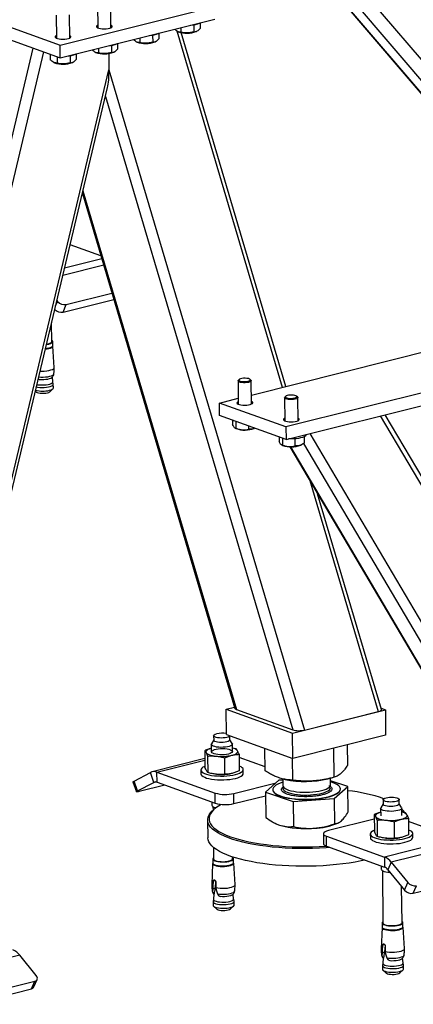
# Model space of a CAD drawing. Header units: millimetres. Extents: x 0 to 841, y 0 to 594.
# Tile 34 of 177: x 237 to 252, y 43 to 80. Entities that reach past the tile are written whole.
import ezdxf

# ---------------------------------------------------------------- set-up
doc = ezdxf.new("R2010")
doc.units = ezdxf.units.MM
doc.layers.add('TRAIT-FORT', color=4, linetype='Continuous', lineweight=25)

msp = doc.modelspace()

# ---------------------------------------------------------------- linework, layer by layer
at = {"layer": 'TRAIT-FORT', "color": 4, "linetype": 'Continuous', "lineweight": 25}
for p, q in [((262.989, 66.375), (249.526, 82.112)), ((262.843, 65.761), (249.02, 81.919)), ((248.86, 81.591), (262.747, 65.358)), ((262.754, 65.385), (248.882, 81.599)), ((238.806, 79.241), (244.65, 80.702)), ((240.219, 80.768), (240.23, 79.893)), ((240.73, 79.899), (240.719, 80.774)), ((235.654, 80.375), (238.806, 79.241)), ((238.661, 80.379), (238.671, 79.503)), ((239.171, 79.509), (239.161, 80.384)), ((234.875, 80.18), (238.812, 78.763)), ((238.812, 78.763), (244.655, 80.225)), ((243.371, 79.903), (243.373, 79.735)), ((243.86, 80.01), (243.863, 79.744)), ((244.093, 80.084), (244.096, 79.876)), ((241.813, 79.514), (241.815, 79.345)), ((242.302, 79.62), (242.305, 79.355)), ((242.535, 79.694), (242.537, 79.486)), ((243.212, 79.778), (247.195, 66.333)), ((243.249, 79.757), (243.267, 79.749)), ((247.33, 66.367), (243.375, 79.717)), ((243.946, 79.757), (243.966, 79.766)), ((230.667, 49.174), (237.795, 79.129)), ((238.812, 78.763), (238.806, 79.241)), ((240.254, 79.124), (240.256, 78.955)), ((240.744, 79.231), (240.747, 78.965)), ((240.977, 79.304), (240.979, 79.096)), ((241.691, 79.368), (241.709, 79.359)), ((242.388, 79.367), (242.408, 79.377)), ((231.101, 49.168), (238.196, 78.985)), ((238.437, 78.898), (238.44, 78.687)), ((238.503, 78.874), (238.495, 78.877)), ((238.695, 78.805), (238.698, 78.566)), ((239.186, 78.841), (239.189, 78.575)), ((239.418, 78.915), (239.421, 78.706)), ((240.132, 78.978), (240.15, 78.97)), ((240.648, 78.93), (240.655, 78.309)), ((240.83, 78.977), (240.849, 78.987)), ((238.574, 78.588), (238.592, 78.58)), ((239.272, 78.588), (239.291, 78.597)), ((233.886, 49.865), (240.655, 78.309)), ((240.655, 78.309), (248.035, 53.403)), ((234.007, 49.934), (240.599, 77.638)), ((240.52, 77.306), (247.601, 53.409)), ((239.651, 73.651), (245.408, 54.222)), ((239.672, 73.743), (245.47, 54.176)), ((240.349, 71.296), (239.189, 71.713)), ((240.384, 71.175), (238.978, 70.823)), ((240.455, 70.937), (238.913, 70.552)), ((239.044, 69.457), (240.766, 69.887)), ((238.641, 69.408), (238.712, 69.576)), ((238.688, 69.606), (238.712, 69.576)), ((238.923, 69.171), (240.836, 69.65)), ((238.923, 69.171), (239.044, 69.457)), ((238.497, 68.06), (238.489, 68.771)), ((238.531, 67.913), (238.53, 68.061)), ((238.591, 67.084), (238.537, 67.891)), ((246.032, 66.043), (252.935, 67.769)), ((255.903, 66.982), (247.332, 64.839)), ((237.987, 66.658), (237.998, 66.648)), ((237.998, 66.648), (238.031, 66.632)), ((238.534, 66.541), (238.517, 66.726)), ((238.552, 66.459), (238.533, 66.543)), ((245.526, 66.574), (245.536, 65.699)), ((245.571, 66.628), (245.538, 66.598)), ((246.013, 66.603), (245.98, 66.633)), ((246.036, 65.705), (246.026, 66.58)), ((247.338, 64.361), (255.908, 66.505)), ((237.874, 66.185), (237.9, 66.162)), ((238.418, 66.168), (238.535, 66.277)), ((238.555, 66.314), (238.553, 66.451)), ((244.825, 65.741), (245.534, 65.918)), ((247.281, 65.943), (247.291, 65.068)), ((247.326, 65.997), (247.293, 65.966)), ((247.768, 65.972), (247.735, 66.002)), ((247.791, 65.074), (247.781, 65.949)), ((244.831, 65.264), (244.825, 65.741)), ((247.332, 64.839), (244.825, 65.741)), ((247.338, 64.361), (244.831, 65.264)), ((245.32, 65.088), (245.322, 64.926)), ((245.368, 65.07), (245.36, 65.073)), ((245.445, 65.043), (245.447, 64.786)), ((260.633, 48.787), (250.909, 65.255)), ((260.607, 49.17), (251.083, 65.298)), ((245.42, 64.793), (245.457, 64.776)), ((245.919, 64.872), (245.921, 64.753)), ((246.136, 64.784), (246.149, 64.789)), ((247.332, 64.839), (247.338, 64.361)), ((247.075, 64.456), (247.077, 64.295)), ((247.123, 64.439), (247.115, 64.442)), ((247.199, 64.411), (247.202, 64.155)), ((247.673, 64.389), (247.676, 64.121)), ((248.021, 64.469), (248.024, 64.228)), ((259.757, 45.107), (248.253, 64.59)), ((247.175, 64.161), (247.212, 64.144)), ((247.482, 64.094), (258.687, 45.118)), ((258.758, 45.053), (247.515, 64.093)), ((247.891, 64.152), (247.918, 64.165)), ((259.479, 44.794), (248.008, 64.219)), ((248.239, 62.812), (250.821, 54.1)), ((250.941, 54.183), (248.53, 62.319)), ((245.076, 54.192), (245.393, 54.271)), ((245.076, 54.192), (247.583, 53.29)), ((245.087, 53.238), (245.076, 54.192)), ((245.47, 54.176), (247.601, 53.409)), ((247.583, 53.29), (251.089, 54.167)), ((248.035, 53.403), (250.821, 54.1)), ((250.928, 54.225), (251.089, 54.167)), ((251.089, 54.167), (251.1, 53.212)), ((244.605, 53.19), (244.607, 53.023)), ((245.087, 53.238), (247.594, 52.335)), ((245.217, 53.03), (245.215, 53.192)), ((247.594, 52.335), (247.583, 53.29)), ((251.1, 53.212), (247.594, 52.335)), ((244.513, 52.865), (244.517, 52.583)), ((244.607, 53.031), (244.52, 52.886)), ((245.307, 52.895), (245.217, 53.038)), ((245.317, 52.592), (245.314, 52.874)), ((249.666, 52.074), (249.657, 52.851)), ((244.271, 52.624), (244.278, 52.005)), ((244.378, 52.421), (244.385, 51.802)), ((245.457, 52.691), (245.315, 52.726)), ((245.563, 52.488), (245.57, 51.869)), ((246.55, 51.859), (246.54, 52.715)), ((249.152, 51.621), (249.14, 52.722)), ((244.275, 52.327), (242.281, 51.828)), ((242.466, 51.816), (244.275, 52.268)), ((245.03, 51.734), (245.023, 52.353)), ((246.549, 52.01), (245.564, 52.364)), ((247.595, 51.514), (247.585, 52.339)), ((241.602, 51.481), (242.217, 51.803)), ((242.346, 51.428), (242.217, 51.803)), ((242.466, 51.816), (244.659, 51.026)), ((242.47, 51.434), (242.466, 51.816)), ((244.125, 51.896), (244.126, 51.753)), ((245.222, 51.753), (245.226, 51.754)), ((245.726, 51.771), (245.724, 51.914)), ((241.561, 51.449), (241.69, 51.073)), ((241.732, 51.105), (241.602, 51.481)), ((241.732, 51.105), (242.346, 51.428)), ((242.766, 51.327), (241.792, 51.084)), ((242.346, 51.428), (242.412, 51.444)), ((242.47, 51.434), (244.664, 50.644)), ((245.363, 51.011), (246.962, 51.411)), ((247.073, 51.508), (246.559, 51.056)), ((247.213, 51.518), (247.073, 51.508)), ((247.212, 51.565), (247.215, 51.313)), ((247.226, 51.561), (247.311, 51.542)), ((248.914, 51.56), (249.107, 51.609)), ((249.015, 51.334), (249.012, 51.585)), ((249.675, 51.271), (249.013, 51.489)), ((249.162, 50.818), (249.675, 51.271)), ((249.686, 50.324), (249.675, 51.271)), ((244.664, 50.644), (244.659, 51.026)), ((245.367, 50.629), (245.363, 51.011)), ((245.367, 50.629), (246.561, 50.928)), ((246.559, 51.056), (247.604, 50.71)), ((246.559, 51.056), (246.57, 50.109)), ((246.839, 51.158), (246.839, 51.148)), ((249.394, 51.178), (249.394, 51.187)), ((244.538, 50.69), (244.54, 50.564)), ((247.604, 50.71), (249.162, 50.818)), ((247.604, 50.71), (247.615, 49.763)), ((249.162, 50.818), (249.172, 49.871)), ((251.002, 50.618), (250.915, 50.472)), ((251, 50.777), (251.002, 50.61)), ((251.612, 50.617), (251.61, 50.784)), ((251.702, 50.481), (251.612, 50.625)), ((244.61, 50.402), (244.563, 50.359)), ((244.58, 50.513), (244.582, 50.376)), ((250.667, 50.21), (250.674, 49.591)), ((250.909, 50.451), (250.912, 50.169)), ((251.712, 50.179), (251.709, 50.46)), ((251.853, 50.277), (251.711, 50.313)), ((244.38, 50.008), (244.388, 49.34)), ((246.963, 49.87), (246.975, 49.864)), ((250.669, 50.045), (248.938, 49.612)), ((249.289, 49.891), (249.323, 49.907)), ((250.773, 50.007), (250.78, 49.388)), ((251.419, 49.939), (251.426, 49.32)), ((251.959, 50.074), (251.966, 49.455)), ((253.782, 49.295), (251.96, 49.95)), ((248.751, 49.494), (248.755, 49.112)), ((250.52, 49.482), (250.522, 49.339)), ((252.122, 49.357), (252.12, 49.501)), ((248.862, 49.402), (251.055, 48.613)), ((248.866, 49.02), (248.862, 49.402)), ((253.782, 49.295), (251.055, 48.613)), ((254.034, 49.102), (251.307, 48.42)), ((251.618, 49.339), (251.622, 49.34)), ((244.598, 48.977), (244.603, 48.541)), ((248.866, 49.02), (251.059, 48.231)), ((244.567, 48.371), (244.532, 47.563)), ((244.571, 48.54), (244.573, 48.392)), ((245.323, 48.549), (245.322, 48.616)), ((245.357, 48.402), (245.356, 48.549)), ((245.416, 47.573), (245.363, 48.38)), ((251.055, 48.613), (251.059, 48.231)), ((251.307, 48.42), (251.186, 48.134)), ((251.307, 48.42), (251.934, 47.651)), ((250.934, 48.276), (250.935, 48.151)), ((250.976, 48.099), (250.999, 46.127)), ((251.186, 48.134), (251.812, 47.366)), ((244.583, 47.501), (244.595, 47.701)), ((244.67, 47.719), (244.595, 47.701)), ((244.68, 47.698), (244.661, 47.438)), ((244.686, 47.668), (244.689, 47.463)), ((251.812, 47.366), (251.934, 47.651)), ((252.144, 47.246), (254.482, 47.831)), ((244.578, 47.287), (244.585, 47.419)), ((244.585, 47.419), (244.583, 47.501)), ((244.661, 47.438), (244.585, 47.419)), ((244.614, 47.21), (244.602, 47.021)), ((244.605, 47.216), (244.622, 47.22)), ((244.618, 47.207), (244.605, 47.216)), ((244.622, 47.22), (244.618, 47.207)), ((244.689, 47.463), (244.696, 47.379)), ((244.696, 47.379), (244.748, 47.226)), ((245.36, 47.029), (245.343, 47.215)), ((251.719, 46.136), (251.703, 47.5)), ((252.144, 47.246), (252.266, 47.532)), ((244.584, 46.931), (244.585, 46.794)), ((244.602, 47.023), (244.585, 46.939)), ((244.824, 47.137), (244.857, 47.121)), ((245.378, 46.948), (245.359, 47.032)), ((245.381, 46.803), (245.379, 46.94)), ((244.606, 46.757), (244.726, 46.651)), ((245.244, 46.656), (245.361, 46.766)), ((250.966, 46.127), (250.968, 45.979)), ((251.753, 45.988), (251.751, 46.136)), ((250.963, 45.957), (250.928, 45.15)), ((251.812, 45.16), (251.759, 45.966)), ((250.974, 44.874), (250.981, 45.005)), ((250.979, 45.087), (250.991, 45.287)), ((250.981, 45.005), (250.979, 45.087)), ((251.056, 45.024), (250.981, 45.005)), ((251.065, 45.306), (250.991, 45.287)), ((251.076, 45.285), (251.056, 45.024)), ((251.082, 45.254), (251.084, 45.049)), ((251.084, 45.049), (251.092, 44.965)), ((251.092, 44.965), (251.144, 44.813)), ((237.283, 44.913), (234.556, 44.231)), ((237.909, 44.144), (237.283, 44.913)), ((250.997, 44.609), (250.98, 44.525)), ((251.01, 44.796), (250.997, 44.607)), ((251.001, 44.802), (251.017, 44.806)), ((251.013, 44.794), (251.001, 44.802)), ((251.017, 44.806), (251.013, 44.794)), ((251.22, 44.723), (251.252, 44.708)), ((251.755, 44.616), (251.738, 44.801)), ((251.774, 44.534), (251.755, 44.618)), ((250.98, 44.517), (250.981, 44.38)), ((251.002, 44.343), (251.121, 44.237)), ((251.639, 44.243), (251.757, 44.352)), ((251.776, 44.389), (251.775, 44.527)), ((235.514, 43.343), (237.852, 43.927)), ((237.73, 43.642), (237.852, 43.927)), ((237.823, 43.712), (237.945, 43.998)), ((235.393, 43.057), (237.73, 43.642))]:
    msp.add_line(p, q, dxfattribs=at)
at = {"layer": 'TRAIT-FORT', "color": 4, "linetype": 'Continuous', "lineweight": 25, "flags": 128}
for points in [[(240.228, 79.992), (240.209, 79.982), (240.185, 79.96), (240.179, 79.938), (240.193, 79.916), (240.223, 79.896), (240.271, 79.879), (240.331, 79.866), (240.4, 79.858), (240.475, 79.856), (240.549, 79.859), (240.62, 79.868), (240.681, 79.882), (240.73, 79.899), (240.763, 79.92), (240.778, 79.942), (240.774, 79.964), (240.752, 79.985), (240.728, 79.998)], [(238.67, 79.602), (238.651, 79.592), (238.627, 79.571), (238.621, 79.548), (238.634, 79.526), (238.665, 79.506), (238.712, 79.489), (238.772, 79.477), (238.842, 79.469), (238.916, 79.466), (238.991, 79.47), (239.062, 79.478), (239.123, 79.492), (239.172, 79.51), (239.205, 79.53), (239.22, 79.552), (239.216, 79.574), (239.194, 79.596), (239.17, 79.608)], [(238.297, 67.961), (238.363, 67.975), (238.42, 67.993), (238.462, 68.013), (238.489, 68.036), (238.497, 68.06)], [(238.384, 67.967), (238.444, 67.986), (238.489, 68.008), (238.518, 68.032), (238.53, 68.057), (238.523, 68.082), (238.498, 68.106), (238.497, 68.107)], [(238.251, 67.772), (238.316, 67.78), (238.389, 67.794)], [(238.258, 67.798), (238.314, 67.805), (238.385, 67.819)], [(238.294, 67.951), (238.312, 67.953), (238.384, 67.967)], [(238.385, 67.819), (238.445, 67.838), (238.491, 67.86), (238.52, 67.884), (238.531, 67.909), (238.531, 67.913)], [(238.389, 67.794), (238.45, 67.813), (238.496, 67.835), (238.525, 67.86), (238.537, 67.885), (238.537, 67.891)], [(238.055, 66.947), (238.12, 66.945), (238.213, 66.948), (238.304, 66.955), (238.388, 66.969), (238.461, 66.987), (238.52, 67.009), (238.562, 67.035), (238.586, 67.062), (238.591, 67.084)], [(237.934, 66.439), (237.968, 66.433), (238.044, 66.424), (238.124, 66.421), (238.206, 66.422), (238.286, 66.429), (238.359, 66.441), (238.423, 66.457), (238.474, 66.476), (238.511, 66.498), (238.53, 66.522), (238.534, 66.541)], [(238.002, 66.726), (238.086, 66.721), (238.174, 66.72), (238.261, 66.725), (238.343, 66.735), (238.417, 66.75), (238.48, 66.77), (238.529, 66.792), (238.56, 66.817), (238.575, 66.843), (238.576, 66.847)], [(238.031, 66.632), (238.111, 66.628), (238.193, 66.628), (238.273, 66.635), (238.347, 66.646), (238.411, 66.662), (238.461, 66.682), (238.494, 66.703)], [(246.013, 66.603), (246.023, 66.592), (246.025, 66.572), (246.008, 66.552), (245.975, 66.534), (245.927, 66.519), (245.867, 66.509), (245.801, 66.503), (245.733, 66.504), (245.668, 66.509), (245.611, 66.52), (245.567, 66.534), (245.538, 66.553), (245.526, 66.572), (245.534, 66.593), (245.538, 66.598)], [(245.624, 66.655), (245.586, 66.639), (245.565, 66.621), (245.562, 66.602), (245.579, 66.583), (245.612, 66.567), (245.661, 66.555), (245.719, 66.548), (245.783, 66.547), (245.846, 66.551), (245.903, 66.56), (245.948, 66.574), (245.978, 66.592), (245.991, 66.61), (245.984, 66.629), (245.958, 66.647), (245.916, 66.661), (245.863, 66.67), (245.801, 66.675), (245.736, 66.673), (245.676, 66.666), (245.624, 66.655)], [(237.9, 66.162), (237.91, 66.154), (237.946, 66.137), (237.998, 66.123), (238.06, 66.113), (238.129, 66.109), (238.201, 66.11), (238.269, 66.117), (238.329, 66.129), (238.379, 66.144), (238.413, 66.163), (238.418, 66.168)], [(237.913, 66.35), (237.96, 66.342), (238.039, 66.332), (238.123, 66.328), (238.21, 66.33), (238.293, 66.337), (238.37, 66.349), (238.437, 66.366), (238.491, 66.386), (238.529, 66.41), (238.549, 66.435), (238.552, 66.459)], [(238.406, 66.22), (238.467, 66.238), (238.513, 66.26), (238.543, 66.285), (238.554, 66.31), (238.555, 66.314)], [(245.535, 65.798), (245.516, 65.788), (245.492, 65.766), (245.486, 65.744), (245.499, 65.722), (245.53, 65.702), (245.577, 65.685), (245.637, 65.672), (245.707, 65.665), (245.782, 65.662), (245.856, 65.666), (245.927, 65.674), (245.988, 65.688), (246.037, 65.705), (246.07, 65.726), (246.085, 65.748), (246.081, 65.77), (246.059, 65.792), (246.035, 65.804)], [(247.768, 65.972), (247.778, 65.961), (247.78, 65.941), (247.763, 65.921), (247.73, 65.903), (247.681, 65.888), (247.622, 65.877), (247.556, 65.872), (247.488, 65.872), (247.423, 65.878), (247.366, 65.888), (247.322, 65.903), (247.293, 65.921), (247.281, 65.941), (247.288, 65.961), (247.293, 65.966)], [(247.379, 66.023), (247.341, 66.007), (247.32, 65.989), (247.317, 65.97), (247.334, 65.952), (247.367, 65.936), (247.416, 65.924), (247.474, 65.917), (247.538, 65.915), (247.601, 65.919), (247.658, 65.929), (247.703, 65.943), (247.733, 65.96), (247.746, 65.979), (247.738, 65.998), (247.713, 66.015), (247.671, 66.029), (247.617, 66.039), (247.556, 66.043), (247.491, 66.042), (247.431, 66.035), (247.379, 66.023)], [(247.29, 65.167), (247.271, 65.156), (247.247, 65.135), (247.241, 65.113), (247.254, 65.091), (247.285, 65.071), (247.332, 65.054), (247.392, 65.041), (247.462, 65.033), (247.537, 65.031), (247.611, 65.034), (247.682, 65.043), (247.743, 65.056), (247.792, 65.074), (247.825, 65.094), (247.84, 65.116), (247.836, 65.139), (247.814, 65.16), (247.79, 65.172)], [(248.097, 64.554), (248.097, 64.553), (248.088, 64.523), (248.062, 64.495), (248.018, 64.468), (247.96, 64.444), (247.889, 64.423), (247.807, 64.406), (247.716, 64.393), (247.62, 64.386), (247.521, 64.384), (247.436, 64.386)], [(245.214, 53.192), (245.211, 53.182), (245.19, 53.16), (245.152, 53.141), (245.101, 53.125), (245.039, 53.113), (244.969, 53.105), (244.895, 53.103), (244.823, 53.106), (244.755, 53.114), (244.697, 53.126), (244.651, 53.143), (244.62, 53.162), (244.606, 53.184), (244.609, 53.206), (244.63, 53.227), (244.667, 53.246), (244.719, 53.262), (244.719, 53.262)], [(245.307, 52.895), (245.312, 52.883), (245.31, 52.857), (245.289, 52.832), (245.25, 52.809), (245.197, 52.788), (245.129, 52.771), (245.051, 52.759), (244.968, 52.752), (244.881, 52.75), (244.796, 52.754), (244.717, 52.763), (244.646, 52.778), (244.589, 52.796), (244.546, 52.818), (244.521, 52.843), (244.514, 52.868), (244.52, 52.886)], [(245.103, 52.958), (245.041, 52.946), (244.971, 52.938), (244.897, 52.936), (244.825, 52.939), (244.757, 52.947), (244.699, 52.959), (244.653, 52.976), (244.622, 52.995), (244.608, 53.017), (244.607, 53.023)], [(245.217, 53.03), (245.213, 53.015), (245.192, 52.993), (245.154, 52.974), (245.103, 52.958)], [(244.515, 52.716), (244.483, 52.706), (244.432, 52.688), (244.39, 52.668), (244.358, 52.646), (244.334, 52.624), (244.321, 52.6), (244.317, 52.577), (244.324, 52.554)], [(244.324, 52.554), (244.341, 52.531), (244.368, 52.51), (244.404, 52.489), (244.449, 52.471), (244.502, 52.454), (244.562, 52.44), (244.629, 52.428), (244.7, 52.419)], [(245.166, 52.498), (245.093, 52.483), (245.013, 52.474), (244.927, 52.469), (244.842, 52.47), (244.76, 52.477), (244.685, 52.489), (244.621, 52.505), (244.571, 52.526), (244.537, 52.549), (244.521, 52.574), (244.523, 52.599), (244.544, 52.624), (244.582, 52.648), (244.636, 52.668), (244.703, 52.685), (244.78, 52.697), (244.863, 52.704), (244.949, 52.706), (245.033, 52.702), (245.112, 52.693), (245.182, 52.679), (245.24, 52.66), (245.282, 52.638), (245.307, 52.614), (245.314, 52.589), (245.302, 52.563), (245.273, 52.539), (245.226, 52.517), (245.166, 52.498)], [(245.293, 52.452), (245.35, 52.469), (245.401, 52.487), (245.443, 52.507), (245.476, 52.529), (245.5, 52.551), (245.513, 52.574), (245.516, 52.598), (245.51, 52.621)], [(244.278, 52.039), (244.262, 52.031), (244.202, 52), (244.159, 51.966), (244.133, 51.931), (244.125, 51.896), (244.134, 51.86), (244.161, 51.826), (244.205, 51.793), (244.265, 51.763), (244.341, 51.736), (244.428, 51.713), (244.528, 51.694), (244.636, 51.68), (244.75, 51.671), (244.868, 51.667), (244.988, 51.668), (245.106, 51.675), (245.22, 51.687), (245.328, 51.703), (245.426, 51.725)], [(245.426, 51.725), (245.514, 51.75), (245.588, 51.779), (245.647, 51.81), (245.69, 51.844), (245.716, 51.879), (245.724, 51.914), (245.715, 51.95), (245.688, 51.984), (245.644, 52.017), (245.584, 52.047), (245.568, 52.053)], [(244.126, 51.753), (244.126, 51.752), (244.136, 51.717), (244.163, 51.683), (244.207, 51.65), (244.267, 51.62), (244.342, 51.593), (244.43, 51.57), (244.529, 51.551), (244.637, 51.537), (244.751, 51.528), (244.87, 51.524), (244.989, 51.525), (245.107, 51.532), (245.222, 51.543), (245.329, 51.56), (245.428, 51.581)], [(245.428, 51.581), (245.515, 51.607), (245.589, 51.635), (245.648, 51.667), (245.692, 51.701), (245.718, 51.736), (245.726, 51.771)], [(241.561, 51.449), (241.561, 51.45), (241.566, 51.458), (241.58, 51.468), (241.602, 51.481)], [(247.214, 51.433), (247.212, 51.432), (247.112, 51.397), (247.025, 51.359), (246.954, 51.319), (246.9, 51.276), (246.863, 51.232), (246.843, 51.187), (246.841, 51.142), (246.856, 51.097), (246.89, 51.054), (246.941, 51.012), (247.008, 50.972), (247.091, 50.935), (247.189, 50.901), (247.299, 50.872), (247.421, 50.846), (247.552, 50.825), (247.692, 50.809), (247.837, 50.798), (247.987, 50.793), (248.138, 50.792), (248.289, 50.797), (248.438, 50.808), (248.581, 50.823), (248.719, 50.843), (248.848, 50.868), (248.967, 50.897), (249.074, 50.93), (249.167, 50.967), (249.246, 51.006), (249.309, 51.048), (249.355, 51.091), (249.383, 51.136), (249.394, 51.181), (249.388, 51.226), (249.363, 51.27), (249.321, 51.313), (249.261, 51.354), (249.186, 51.392), (249.096, 51.427), (249.014, 51.453)], [(247.215, 51.313), (247.215, 51.309), (247.227, 51.272), (247.255, 51.236), (247.3, 51.201), (247.361, 51.169), (247.437, 51.14), (247.526, 51.115), (247.627, 51.093), (247.737, 51.077), (247.854, 51.065), (247.976, 51.057), (248.102, 51.056), (248.227, 51.059), (248.35, 51.067), (248.469, 51.081), (248.58, 51.099), (248.683, 51.122), (248.775, 51.148), (248.853, 51.178), (248.918, 51.211), (248.967, 51.246), (248.999, 51.282), (249.014, 51.32), (249.015, 51.334)], [(247.233, 51.159), (247.266, 51.124), (247.315, 51.09), (247.38, 51.059), (247.46, 51.03), (247.552, 51.006), (247.655, 50.985), (247.767, 50.97), (247.886, 50.959), (248.009, 50.953), (248.134, 50.953), (248.259, 50.957), (248.381, 50.967), (248.498, 50.982), (248.608, 51.001), (248.708, 51.025), (248.797, 51.052), (248.872, 51.083), (248.933, 51.116), (248.978, 51.152), (249.005, 51.188), (249.016, 51.226), (249.009, 51.263), (248.985, 51.299), (248.975, 51.31)], [(241.792, 51.084), (241.756, 51.076), (241.727, 51.071), (241.707, 51.068), (241.694, 51.07), (241.69, 51.075), (241.695, 51.082), (241.709, 51.093), (241.732, 51.105)], [(246.839, 51.148), (246.841, 51.132), (246.856, 51.088), (246.89, 51.044), (246.941, 51.002), (247.008, 50.962), (247.092, 50.925), (247.189, 50.892), (247.299, 50.862), (247.421, 50.837), (247.552, 50.816), (247.692, 50.8), (247.838, 50.789), (247.987, 50.783), (248.138, 50.783), (248.289, 50.788), (248.438, 50.798), (248.581, 50.814), (248.719, 50.834), (248.848, 50.859), (248.967, 50.888), (249.074, 50.921), (249.167, 50.957), (249.246, 50.997), (249.309, 51.038), (249.355, 51.082), (249.384, 51.126), (249.395, 51.171), (249.394, 51.178)], [(244.894, 50.6), (244.788, 50.537), (244.686, 50.467), (244.601, 50.394), (244.533, 50.32), (244.482, 50.245), (244.447, 50.169), (244.431, 50.093), (244.432, 50.017), (244.451, 49.941), (244.488, 49.866), (244.541, 49.793), (244.612, 49.72), (244.699, 49.65), (244.803, 49.581), (244.923, 49.515), (245.058, 49.452), (245.208, 49.392), (245.371, 49.335), (245.548, 49.282)], [(244.54, 50.564), (244.547, 50.542), (244.572, 50.518), (244.615, 50.496), (244.673, 50.477), (244.693, 50.472)], [(251.496, 50.711), (251.434, 50.699), (251.364, 50.692), (251.291, 50.689), (251.219, 50.692), (251.151, 50.7), (251.093, 50.713), (251.047, 50.729), (251.015, 50.749), (251.001, 50.77), (251.004, 50.792), (251.026, 50.813), (251.063, 50.833), (251.114, 50.849), (251.177, 50.861), (251.247, 50.869), (251.32, 50.871), (251.393, 50.868), (251.46, 50.86), (251.519, 50.847), (251.564, 50.831), (251.595, 50.811), (251.61, 50.79), (251.606, 50.768), (251.585, 50.747), (251.548, 50.727), (251.496, 50.711)], [(251.612, 50.617), (251.608, 50.601), (251.587, 50.58), (251.55, 50.56), (251.498, 50.544), (251.436, 50.532), (251.366, 50.524), (251.293, 50.522), (251.22, 50.525), (251.153, 50.533), (251.095, 50.546), (251.049, 50.562), (251.017, 50.582), (251.003, 50.603), (251.002, 50.61)], [(245.514, 49.223), (245.335, 49.277), (245.169, 49.335), (245.017, 49.396), (244.881, 49.46), (244.759, 49.526), (244.654, 49.596), (244.565, 49.667), (244.493, 49.741), (244.439, 49.816), (244.402, 49.891), (244.383, 49.968), (244.381, 50.045), (244.398, 50.122), (244.433, 50.199), (244.485, 50.275), (244.554, 50.35), (244.563, 50.359)], [(250.911, 50.302), (250.879, 50.293), (250.828, 50.274), (250.786, 50.254), (250.753, 50.233), (250.73, 50.21), (250.716, 50.187), (250.713, 50.164), (250.72, 50.14)], [(251.56, 50.365), (251.487, 50.351), (251.406, 50.341), (251.32, 50.337), (251.234, 50.338), (251.151, 50.344), (251.076, 50.356), (251.011, 50.373), (250.961, 50.393), (250.927, 50.416), (250.91, 50.442), (250.913, 50.467), (250.915, 50.472)], [(251.702, 50.481), (251.709, 50.457), (251.697, 50.431), (251.668, 50.406), (251.621, 50.384), (251.56, 50.365)], [(251.688, 50.039), (251.746, 50.055), (251.796, 50.074), (251.839, 50.094), (251.872, 50.115), (251.895, 50.138), (251.909, 50.161), (251.912, 50.184), (251.905, 50.208)], [(246.975, 49.864), (246.995, 49.855), (247.094, 49.819)], [(250.72, 50.14), (250.737, 50.118), (250.763, 50.096), (250.8, 50.076), (250.845, 50.057), (250.898, 50.04), (250.958, 50.026), (251.025, 50.014), (251.096, 50.005)], [(248.938, 49.612), (248.868, 49.591), (248.812, 49.566), (248.774, 49.539), (248.754, 49.51), (248.753, 49.481), (248.771, 49.453), (248.808, 49.426), (248.862, 49.402)], [(250.673, 49.625), (250.657, 49.618), (250.598, 49.586), (250.555, 49.553), (250.529, 49.518), (250.52, 49.482), (250.529, 49.447), (250.557, 49.412), (250.601, 49.38), (250.661, 49.35), (250.736, 49.323), (250.824, 49.299), (250.923, 49.28), (251.031, 49.266), (251.145, 49.257), (251.264, 49.253), (251.383, 49.255), (251.501, 49.261), (251.616, 49.273), (251.723, 49.29), (251.821, 49.311), (251.909, 49.336), (251.983, 49.365), (252.042, 49.397), (252.086, 49.43), (252.112, 49.465), (252.12, 49.501), (252.111, 49.536), (252.084, 49.571), (252.039, 49.603), (251.979, 49.633), (251.964, 49.64)], [(250.319, 48.497), (250.174, 48.466), (249.953, 48.424), (249.722, 48.387), (249.484, 48.354), (249.239, 48.327), (248.989, 48.304), (248.735, 48.286), (248.478, 48.274), (248.22, 48.267), (247.961, 48.265), (247.703, 48.269), (247.447, 48.278), (247.194, 48.292), (246.946, 48.311), (246.704, 48.336), (246.468, 48.365), (246.24, 48.4), (246.022, 48.439), (245.813, 48.482), (245.616, 48.53), (245.43, 48.582), (245.258, 48.637), (245.099, 48.697), (244.955, 48.759), (244.826, 48.825), (244.712, 48.893), (244.615, 48.963), (244.535, 49.036), (244.471, 49.11), (244.426, 49.185), (244.398, 49.262), (244.388, 49.339), (244.388, 49.34)], [(248.996, 48.973), (248.855, 48.963), (248.599, 48.948), (248.342, 48.938), (248.083, 48.934), (247.824, 48.935), (247.567, 48.941), (247.312, 48.952), (247.062, 48.969), (246.816, 48.991), (246.577, 49.018), (246.346, 49.05), (246.123, 49.087), (245.909, 49.128), (245.705, 49.174), (245.514, 49.223)], [(245.548, 49.282), (245.737, 49.233), (245.938, 49.188), (246.148, 49.147), (246.369, 49.111), (246.597, 49.08), (246.834, 49.053), (247.076, 49.031), (247.323, 49.015), (247.574, 49.003), (247.828, 48.997), (248.083, 48.996), (248.338, 49.001), (248.593, 49.01), (248.844, 49.025), (248.852, 49.025)], [(248.755, 49.112), (248.757, 49.099), (248.776, 49.071), (248.812, 49.044), (248.866, 49.02)], [(250.522, 49.339), (250.522, 49.339), (250.531, 49.304), (250.559, 49.269), (250.602, 49.237), (250.663, 49.206), (250.738, 49.179), (250.826, 49.156), (250.925, 49.137), (251.033, 49.123), (251.147, 49.114), (251.265, 49.11), (251.385, 49.111), (251.503, 49.118), (251.617, 49.13), (251.725, 49.147), (251.823, 49.168), (251.911, 49.193), (251.985, 49.222), (252.044, 49.253), (252.087, 49.287), (252.113, 49.322), (252.122, 49.357)], [(244.567, 48.371), (244.574, 48.347), (244.6, 48.323), (244.642, 48.301), (244.699, 48.282), (244.769, 48.268), (244.848, 48.259), (244.933, 48.255), (245.019, 48.256), (245.102, 48.263), (245.179, 48.276), (245.246, 48.292), (245.3, 48.313), (245.339, 48.336), (245.359, 48.361), (245.363, 48.38)], [(244.603, 48.587), (244.582, 48.569), (244.571, 48.544), (244.578, 48.519), (244.603, 48.495), (244.645, 48.473), (244.701, 48.455), (244.77, 48.441), (244.848, 48.432), (244.931, 48.428), (245.016, 48.43), (245.099, 48.437), (245.175, 48.449), (245.241, 48.465), (245.294, 48.486), (245.331, 48.509), (245.352, 48.533), (245.354, 48.559), (245.338, 48.583), (245.323, 48.596)], [(244.573, 48.392), (244.58, 48.371), (244.604, 48.347), (244.646, 48.325), (244.703, 48.307), (244.772, 48.293), (244.85, 48.284), (244.933, 48.28), (245.018, 48.282), (245.1, 48.289), (245.176, 48.301), (245.242, 48.317), (245.295, 48.338), (245.333, 48.361), (245.354, 48.385), (245.357, 48.402)], [(244.603, 48.541), (244.603, 48.541), (244.613, 48.517), (244.64, 48.495), (244.683, 48.475), (244.74, 48.459), (244.808, 48.447), (244.885, 48.44), (244.965, 48.438), (245.045, 48.441), (245.121, 48.45), (245.189, 48.464), (245.246, 48.481), (245.288, 48.502), (245.315, 48.525), (245.323, 48.549)], [(250.935, 48.151), (250.937, 48.141), (250.953, 48.116), (250.987, 48.093), (251.038, 48.072), (251.102, 48.056), (251.177, 48.044), (251.26, 48.037), (251.265, 48.037)], [(244.689, 47.463), (244.766, 47.448), (244.853, 47.438), (244.946, 47.434), (245.039, 47.436), (245.13, 47.444), (245.213, 47.458), (245.286, 47.476), (245.345, 47.498), (245.388, 47.524), (245.412, 47.551), (245.416, 47.573)], [(244.552, 47.326), (244.557, 47.313), (244.578, 47.287)], [(244.748, 47.226), (244.827, 47.215), (244.912, 47.21), (245, 47.209), (245.087, 47.214), (245.169, 47.224), (245.243, 47.24), (245.305, 47.259), (245.354, 47.281), (245.386, 47.306), (245.401, 47.332), (245.402, 47.335)], [(245.32, 47.191), (245.287, 47.171), (245.237, 47.151), (245.173, 47.135), (245.099, 47.124), (245.019, 47.117), (244.937, 47.117), (244.857, 47.121)], [(244.585, 46.939), (244.585, 46.922), (244.602, 46.897), (244.635, 46.874), (244.686, 46.853), (244.75, 46.837), (244.825, 46.825), (244.907, 46.819), (244.992, 46.817), (245.077, 46.822), (245.158, 46.832), (245.231, 46.846)], [(244.585, 46.794), (244.593, 46.772), (244.618, 46.748), (244.66, 46.726), (244.718, 46.707), (244.787, 46.693), (244.867, 46.684), (244.951, 46.68), (245.037, 46.681), (245.12, 46.689), (245.197, 46.701), (245.264, 46.717), (245.318, 46.738), (245.356, 46.761), (245.377, 46.786), (245.381, 46.803)], [(244.602, 47.021), (244.603, 47.009), (244.618, 46.986), (244.651, 46.964), (244.699, 46.944), (244.76, 46.928), (244.831, 46.917), (244.909, 46.911), (244.991, 46.91), (245.072, 46.914), (245.149, 46.923), (245.218, 46.937)], [(245.218, 46.937), (245.276, 46.955), (245.32, 46.976), (245.348, 46.999), (245.359, 47.024), (245.36, 47.029)], [(245.231, 46.846), (245.291, 46.865), (245.337, 46.887), (245.367, 46.911), (245.379, 46.937), (245.378, 46.948)], [(244.726, 46.651), (244.735, 46.644), (244.772, 46.626), (244.824, 46.612), (244.886, 46.602), (244.955, 46.598), (245.026, 46.599), (245.095, 46.606), (245.155, 46.617)], [(250.998, 46.174), (250.99, 46.168), (250.97, 46.143), (250.967, 46.118), (250.983, 46.093), (251.017, 46.07), (251.067, 46.05), (251.13, 46.034), (251.204, 46.022), (251.285, 46.016), (251.369, 46.015), (251.454, 46.019), (251.533, 46.029), (251.605, 46.043)], [(250.999, 46.127), (250.999, 46.127), (251.008, 46.103), (251.035, 46.081), (251.078, 46.061), (251.136, 46.045), (251.204, 46.033), (251.28, 46.026), (251.36, 46.024), (251.44, 46.028), (251.516, 46.037), (251.585, 46.05)], [(251.585, 46.05), (251.641, 46.068), (251.684, 46.089), (251.71, 46.112), (251.719, 46.136)], [(251.605, 46.043), (251.665, 46.061), (251.711, 46.083), (251.739, 46.107), (251.751, 46.132), (251.744, 46.157), (251.719, 46.181), (251.718, 46.182)], [(250.963, 45.957), (250.964, 45.946), (250.98, 45.921), (251.014, 45.898), (251.065, 45.877), (251.128, 45.861), (251.204, 45.849), (251.286, 45.842), (251.372, 45.841), (251.457, 45.846), (251.538, 45.855), (251.61, 45.87)], [(250.968, 45.979), (250.969, 45.97), (250.985, 45.945), (251.019, 45.922), (251.069, 45.902), (251.131, 45.886), (251.206, 45.874), (251.287, 45.868), (251.371, 45.867), (251.455, 45.871), (251.535, 45.881), (251.606, 45.895)], [(251.606, 45.895), (251.666, 45.913), (251.712, 45.935), (251.741, 45.959), (251.753, 45.984), (251.753, 45.988)], [(251.61, 45.87), (251.671, 45.889), (251.717, 45.911), (251.747, 45.935), (251.758, 45.961), (251.759, 45.966)], [(251.084, 45.049), (251.162, 45.034), (251.249, 45.024), (251.341, 45.021), (251.435, 45.023), (251.525, 45.031), (251.609, 45.044), (251.682, 45.062), (251.741, 45.085), (251.784, 45.11), (251.807, 45.137), (251.812, 45.16)], [(250.949, 44.91), (250.952, 44.899), (250.974, 44.874)], [(250.997, 44.607), (251.004, 44.584), (251.028, 44.561), (251.069, 44.54), (251.123, 44.522), (251.19, 44.509), (251.265, 44.5), (251.345, 44.496), (251.427, 44.498), (251.507, 44.504), (251.581, 44.516), (251.644, 44.532), (251.695, 44.552), (251.732, 44.574), (251.751, 44.598), (251.755, 44.616)], [(251.144, 44.813), (251.222, 44.802), (251.308, 44.796), (251.396, 44.795), (251.482, 44.801), (251.565, 44.811), (251.639, 44.826), (251.701, 44.845), (251.75, 44.867), (251.782, 44.892), (251.796, 44.918), (251.797, 44.922)], [(251.252, 44.708), (251.332, 44.703), (251.414, 44.704), (251.494, 44.71), (251.568, 44.721), (251.632, 44.737), (251.683, 44.757), (251.716, 44.778)], [(250.98, 44.525), (250.98, 44.521), (250.987, 44.496), (251.012, 44.471), (251.055, 44.449), (251.112, 44.431), (251.182, 44.417), (251.261, 44.408), (251.345, 44.404), (251.431, 44.405), (251.514, 44.412), (251.591, 44.424), (251.658, 44.441), (251.712, 44.462), (251.75, 44.485), (251.771, 44.51), (251.774, 44.534)], [(250.981, 44.38), (250.982, 44.371), (250.999, 44.346), (251.033, 44.323), (251.083, 44.302), (251.147, 44.286), (251.222, 44.274), (251.304, 44.268), (251.389, 44.266), (251.475, 44.271), (251.556, 44.28), (251.628, 44.295)], [(251.121, 44.237), (251.131, 44.23), (251.168, 44.212), (251.219, 44.198), (251.281, 44.189), (251.351, 44.184), (251.422, 44.186), (251.49, 44.192), (251.551, 44.204), (251.6, 44.22), (251.634, 44.239), (251.639, 44.243)], [(251.628, 44.295), (251.689, 44.314), (251.735, 44.336), (251.764, 44.36), (251.776, 44.386), (251.776, 44.389)], [(237.852, 43.927), (237.887, 43.94), (237.916, 43.959), (237.937, 43.983), (237.949, 44.011), (237.953, 44.043), (237.947, 44.076), (237.932, 44.111), (237.909, 44.144)]]:
    msp.add_lwpolyline(points, dxfattribs=at)
at = {"layer": 'TRAIT-FORT', "color": 4, "linetype": 'Continuous', "lineweight": 25}
for centre, radius, start, end in [((243.7, 80.898), 0.904, 272.2478, 295.7452), ((242.142, 80.509), 0.905, 272.257, 295.736), ((243.596, 80.694), 1, 250.7978, 290.5093), ((240.584, 80.119), 0.904, 272.2478, 295.7452), ((242.038, 80.304), 1, 250.8, 290.5071), ((239.025, 79.73), 0.905, 272.257, 295.736), ((240.479, 79.915), 1.001, 250.8078, 290.5023), ((238.921, 79.525), 1, 250.8, 290.5071), ((238.982, 69.805), 0.354, 220.2881, 280.1151), ((238.861, 69.52), 0.355, 224.6485, 280.0464), ((238.147, 67.333), 1.143, 256.6033, 283.107), ((245.786, 65.716), 0.996, 250.7093, 290.5979), ((247.541, 65.084), 0.996, 250.7003, 290.6068), ((244.919, 52.397), 0.888, 79.1547, 103.0576), ((244.895, 54.219), 1.811, 263.8134, 282.6794), ((245.264, 52.396), 0.333, 42.4545, 81.1547), ((242.355, 51.533), 0.304, 68.4977, 117.0714), ((244.904, 53.599), 1.874, 263.991, 279.7795), ((242.415, 51.294), 0.151, 68.3367, 117.2219), ((247.317, 51.212), 0.099, 128.2069, 212.1793), ((248.071, 55.178), 3.715, 258.202, 283.1139), ((245.041, 52.365), 1.392, 254.1058, 283.3757), ((248.971, 44.788), 6.367, 71.1383, 83.6399), ((245.045, 51.983), 1.392, 254.1058, 283.3757), ((251.268, 49.942), 0.651, 32.0962, 47.3565), ((250.162, 49.275), 1.922, 31.977, 36.3358), ((251.66, 49.984), 0.331, 42.3524, 81.2568), ((248.073, 53.362), 3.676, 254.5447, 275.0165), ((248.318, 52.247), 2.549, 271.7215, 292.387), ((251.291, 51.806), 1.812, 263.8147, 282.6782), ((251.299, 51.187), 1.874, 263.9938, 279.7767), ((250.829, 48.056), 0.601, 37.3178, 67.9397), ((250.946, 47.951), 0.302, 37.4177, 67.9015), ((244.606, 47.572), 0.0747, 186.4301, 252.0824), ((252.204, 47.881), 0.354, 220.3274, 280.0758), ((252.082, 47.594), 0.354, 220.2843, 280.1189), ((245.122, 46.812), 0.197, 279.637, 307.9848), ((236.805, 44.549), 0.601, 37.3178, 67.9397), ((250.999, 45.156), 0.0717, 184.8629, 253.2779), ((237.707, 43.769), 0.129, 280.3396, 333.8685)]:
    msp.add_arc(centre, radius, start, end, dxfattribs=at)
for centre, major_axis, ratio, start_param, end_param in [((240.467, 78.377), (-0.025, 0.929), 0.200855, 3.78667, 4.634033), ((245.716, 54.238), (0.309, 0.008), 0.29415, 3.219949, 3.78667), ((250.632, 54.167), (0.309, 0.008), 0.29415, 5.357467, 6.361542), ((247.847, 53.471), (0.309, 0.008), 0.29415, 3.78667, 5.357467)]:
    msp.add_ellipse(centre, major_axis=major_axis, ratio=ratio, start_param=start_param, end_param=end_param, dxfattribs=at)
for points, knots in [([(243.863, 79.744), (243.884, 79.745), (243.924, 79.747), (243.986, 79.773), (244.042, 79.817), (244.078, 79.856), (244.096, 79.876)], [0, 0, 0, 0, 0.264855, 0.534773, 0.765453, 1, 1, 1, 1]), ([(243.373, 79.735), (243.34, 79.736), (243.286, 79.737), (243.207, 79.777), (243.159, 79.814), (243.133, 79.839), (243.129, 79.843)], [0, 0, 0, 0, 0.408297, 0.676779, 0.95081, 1, 1, 1, 1]), ([(243.863, 79.744), (243.821, 79.733), (243.735, 79.71), (243.608, 79.7), (243.486, 79.709), (243.411, 79.726), (243.373, 79.735)], [0, 0, 0, 0, 0.264973, 0.535143, 0.765379, 1, 1, 1, 1]), ([(241.815, 79.345), (241.782, 79.346), (241.728, 79.348), (241.649, 79.387), (241.601, 79.424), (241.575, 79.449), (241.571, 79.453)], [0, 0, 0, 0, 0.408297, 0.676804, 0.95081, 1, 1, 1, 1]), ([(242.305, 79.355), (242.263, 79.343), (242.177, 79.321), (242.049, 79.31), (241.927, 79.319), (241.852, 79.336), (241.815, 79.345)], [0, 0, 0, 0, 0.264933, 0.535216, 0.765266, 1, 1, 1, 1]), ([(242.305, 79.355), (242.325, 79.356), (242.366, 79.357), (242.427, 79.384), (242.484, 79.428), (242.52, 79.466), (242.537, 79.486)], [0, 0, 0, 0, 0.264682, 0.534599, 0.765453, 1, 1, 1, 1]), ([(240.256, 78.955), (240.224, 78.956), (240.17, 78.958), (240.091, 78.998), (240.042, 79.035), (240.017, 79.06), (240.013, 79.063)], [0, 0, 0, 0, 0.408297, 0.676779, 0.95081, 1, 1, 1, 1]), ([(240.747, 78.965), (240.704, 78.954), (240.619, 78.931), (240.491, 78.921), (240.369, 78.929), (240.294, 78.947), (240.256, 78.955)], [0, 0, 0, 0, 0.264973, 0.535143, 0.765379, 1, 1, 1, 1]), ([(240.747, 78.965), (240.767, 78.966), (240.808, 78.968), (240.869, 78.994), (240.926, 79.038), (240.961, 79.077), (240.979, 79.096)], [0, 0, 0, 0, 0.264855, 0.534773, 0.765453, 1, 1, 1, 1]), ([(238.698, 78.566), (238.666, 78.567), (238.611, 78.568), (238.533, 78.608), (238.479, 78.649), (238.449, 78.679), (238.44, 78.687)], [0, 0, 0, 0, 0.384858, 0.63795, 0.896226, 1, 1, 1, 1]), ([(239.189, 78.575), (239.146, 78.564), (239.06, 78.541), (238.933, 78.531), (238.811, 78.54), (238.736, 78.557), (238.698, 78.566)], [0, 0, 0, 0, 0.264933, 0.535216, 0.765266, 1, 1, 1, 1]), ([(239.189, 78.575), (239.209, 78.576), (239.25, 78.578), (239.311, 78.604), (239.368, 78.648), (239.403, 78.687), (239.421, 78.706)], [0, 0, 0, 0, 0.264682, 0.534599, 0.765453, 1, 1, 1, 1]), ([(238.574, 66.846), (238.577, 66.867), (238.587, 66.945), (238.589, 67.024), (238.59, 67.081)], [0, 0, 0, 0, 0.275423, 1, 1, 1, 1]), ([(238.493, 66.702), (238.504, 66.712), (238.528, 66.734), (238.556, 66.778), (238.573, 66.817), (238.574, 66.84), (238.574, 66.844)], [0, 0, 0, 0, 0.274322, 0.59526, 0.923868, 1, 1, 1, 1]), ([(245.447, 64.786), (245.437, 64.788), (245.415, 64.791), (245.382, 64.82), (245.351, 64.866), (245.332, 64.906), (245.322, 64.926)], [0, 0, 0, 0, 0.264567, 0.535038, 0.765757, 1, 1, 1, 1]), ([(245.447, 64.786), (245.489, 64.773), (245.572, 64.746), (245.695, 64.729), (245.812, 64.733), (245.884, 64.746), (245.921, 64.753)], [0, 0, 0, 0, 0.26438, 0.534292, 0.764821, 1, 1, 1, 1]), ([(246.146, 64.79), (246.143, 64.788), (246.11, 64.769), (246.046, 64.756), (245.974, 64.749), (245.933, 64.752), (245.921, 64.753)], [0, 0, 0, 0, 0.046855, 0.438099, 0.839429, 1, 1, 1, 1]), ([(247.202, 64.155), (247.192, 64.156), (247.17, 64.16), (247.137, 64.188), (247.106, 64.234), (247.086, 64.275), (247.077, 64.295)], [0, 0, 0, 0, 0.264567, 0.535038, 0.765757, 1, 1, 1, 1]), ([(247.202, 64.155), (247.244, 64.141), (247.327, 64.114), (247.45, 64.098), (247.567, 64.101), (247.639, 64.114), (247.676, 64.121)], [0, 0, 0, 0, 0.26438, 0.534292, 0.764821, 1, 1, 1, 1]), ([(248.024, 64.228), (247.98, 64.2), (247.907, 64.153), (247.801, 64.123), (247.729, 64.118), (247.688, 64.121), (247.676, 64.121)], [0, 0, 0, 0, 0.3856022, 0.6377981, 0.8964959, 1, 1, 1, 1]), ([(244.515, 52.715), (244.479, 52.704), (244.397, 52.681), (244.316, 52.644), (244.271, 52.624)], [0, 0, 0, 0, 0.44559, 1, 1, 1, 1]), ([(244.271, 52.624), (244.28, 52.616), (244.297, 52.6), (244.315, 52.57), (244.324, 52.554)], [0, 0, 0, 0, 0.4982007, 1, 1, 1, 1]), ([(244.324, 52.554), (244.333, 52.536), (244.351, 52.498), (244.369, 52.447), (244.378, 52.421)], [0, 0, 0, 0, 0.4978484, 1, 1, 1, 1]), ([(244.378, 52.421), (244.431, 52.424), (244.537, 52.431), (244.646, 52.423), (244.7, 52.419)], [0, 0, 0, 0, 0.498337, 1, 1, 1, 1]), ([(244.7, 52.419), (244.754, 52.411), (244.862, 52.397), (244.969, 52.368), (245.023, 52.353)], [0, 0, 0, 0, 0.496897, 1, 1, 1, 1]), ([(245.023, 52.353), (245.068, 52.373), (245.157, 52.413), (245.247, 52.439), (245.293, 52.452)], [0, 0, 0, 0, 0.498171, 1, 1, 1, 1]), ([(245.293, 52.452), (245.338, 52.462), (245.428, 52.481), (245.518, 52.486), (245.563, 52.488)], [0, 0, 0, 0, 0.497842, 1, 1, 1, 1]), ([(245.51, 52.621), (245.501, 52.637), (245.483, 52.667), (245.466, 52.683), (245.457, 52.691)], [0, 0, 0, 0, 0.4987836, 1, 1, 1, 1]), ([(245.563, 52.488), (245.554, 52.514), (245.536, 52.565), (245.519, 52.602), (245.51, 52.621)], [0, 0, 0, 0, 0.498337, 1, 1, 1, 1]), ([(244.331, 51.872), (244.323, 51.89), (244.305, 51.927), (244.287, 51.979), (244.278, 52.005)], [0, 0, 0, 0, 0.496903, 1, 1, 1, 1]), ([(249.666, 52.074), (249.631, 52.025), (249.567, 51.933), (249.472, 51.822), (249.387, 51.744), (249.308, 51.688), (249.232, 51.647), (249.18, 51.63), (249.152, 51.621)], [0, 0, 0, 0, 0.201957, 0.382687, 0.555155, 0.692849, 0.838866, 1, 1, 1, 1]), ([(244.385, 51.802), (244.376, 51.81), (244.359, 51.825), (244.341, 51.856), (244.331, 51.872)], [0, 0, 0, 0, 0.497394, 1, 1, 1, 1]), ([(244.708, 51.736), (244.654, 51.743), (244.546, 51.758), (244.438, 51.787), (244.385, 51.802)], [0, 0, 0, 0, 0.4987901, 1, 1, 1, 1]), ([(245.03, 51.734), (244.977, 51.731), (244.87, 51.724), (244.762, 51.732), (244.708, 51.736)], [0, 0, 0, 0, 0.4982007, 1, 1, 1, 1]), ([(245.301, 51.77), (245.256, 51.76), (245.165, 51.741), (245.075, 51.736), (245.03, 51.734)], [0, 0, 0, 0, 0.497713, 1, 1, 1, 1]), ([(245.57, 51.869), (245.526, 51.849), (245.437, 51.809), (245.346, 51.783), (245.301, 51.77)], [0, 0, 0, 0, 0.498307, 1, 1, 1, 1]), ([(247.595, 51.514), (247.525, 51.518), (247.393, 51.526), (247.199, 51.564), (247.027, 51.617), (246.867, 51.684), (246.712, 51.762), (246.606, 51.826), (246.55, 51.859)], [0, 0, 0, 0, 0.2023, 0.382548, 0.555334, 0.693013, 0.838644, 1, 1, 1, 1]), ([(247.185, 51.108), (247.177, 51.125), (247.16, 51.16), (247.178, 51.215), (247.211, 51.253), (247.239, 51.271), (247.24, 51.272)], [0, 0, 0, 0, 0.312216, 0.643709, 0.98773, 1, 1, 1, 1]), ([(249.152, 51.621), (249.048, 51.596), (248.852, 51.547), (248.562, 51.5), (248.305, 51.479), (248.067, 51.476), (247.836, 51.486), (247.678, 51.504), (247.595, 51.514)], [0, 0, 0, 0, 0.202261, 0.382871, 0.55545, 0.693141, 0.839035, 1, 1, 1, 1]), ([(248.995, 51.289), (248.996, 51.288), (249.024, 51.272), (249.053, 51.237), (249.073, 51.185), (249.057, 51.13), (249.003, 51.075), (248.911, 51.022), (248.807, 50.983), (248.709, 50.957), (248.607, 50.934), (248.473, 50.912), (248.357, 50.902), (248.3, 50.897)], [0, 0, 0, 0, 0.006988, 0.110877, 0.214462, 0.324146, 0.438578, 0.555347, 0.672125, 0.729366, 0.78665, 0.896352, 1, 1, 1, 1]), ([(248.3, 50.897), (248.243, 50.894), (248.124, 50.888), (247.941, 50.891), (247.757, 50.905), (247.584, 50.93), (247.458, 50.96), (247.372, 50.988), (247.3, 51.018), (247.228, 51.057), (247.199, 51.092), (247.185, 51.108)], [0, 0, 0, 0, 0.116611, 0.240203, 0.368415, 0.499917, 0.631539, 0.695616, 0.760237, 0.883625, 1, 1, 1, 1]), ([(249.43, 49.98), (249.473, 50.024), (249.56, 50.112), (249.643, 50.253), (249.686, 50.324)], [0, 0, 0, 0, 0.494458, 1, 1, 1, 1]), ([(250.911, 50.301), (250.874, 50.291), (250.792, 50.267), (250.711, 50.23), (250.667, 50.21)], [0, 0, 0, 0, 0.445758, 1, 1, 1, 1]), ([(250.667, 50.21), (250.675, 50.202), (250.693, 50.187), (250.711, 50.156), (250.72, 50.14)], [0, 0, 0, 0, 0.4972582, 1, 1, 1, 1]), ([(251.905, 50.208), (251.896, 50.223), (251.878, 50.254), (251.861, 50.269), (251.853, 50.277)], [0, 0, 0, 0, 0.498852, 1, 1, 1, 1]), ([(251.959, 50.074), (251.95, 50.1), (251.932, 50.152), (251.914, 50.189), (251.905, 50.208)], [0, 0, 0, 0, 0.498337, 1, 1, 1, 1]), ([(246.57, 50.109), (246.655, 50.049), (246.784, 49.958), (246.96, 49.868), (247.049, 49.835), (247.094, 49.819)], [0, 0, 0, 0, 0.495699, 0.747745, 1, 1, 1, 1]), ([(247.094, 49.819), (247.181, 49.796), (247.358, 49.749), (247.528, 49.758), (247.615, 49.763)], [0, 0, 0, 0, 0.494509, 1, 1, 1, 1]), ([(248.395, 49.7), (248.525, 49.715), (248.789, 49.745), (249.044, 49.828), (249.172, 49.871)], [0, 0, 0, 0, 0.494459, 1, 1, 1, 1]), ([(249.172, 49.871), (249.214, 49.876), (249.277, 49.883), (249.365, 49.927), (249.408, 49.962), (249.43, 49.98)], [0, 0, 0, 0, 0.495343, 0.747409, 1, 1, 1, 1]), ([(250.72, 50.14), (250.728, 50.122), (250.746, 50.085), (250.764, 50.033), (250.773, 50.007)], [0, 0, 0, 0, 0.496897, 1, 1, 1, 1]), ([(250.773, 50.007), (250.826, 50.011), (250.933, 50.017), (251.041, 50.009), (251.096, 50.005)], [0, 0, 0, 0, 0.498337, 1, 1, 1, 1]), ([(251.096, 50.005), (251.15, 49.998), (251.258, 49.983), (251.365, 49.954), (251.419, 49.939)], [0, 0, 0, 0, 0.4987836, 1, 1, 1, 1]), ([(251.419, 49.939), (251.463, 49.959), (251.552, 50), (251.643, 50.026), (251.688, 50.039)], [0, 0, 0, 0, 0.498171, 1, 1, 1, 1]), ([(251.688, 50.039), (251.733, 50.048), (251.824, 50.068), (251.914, 50.072), (251.959, 50.074)], [0, 0, 0, 0, 0.497842, 1, 1, 1, 1]), ([(247.615, 49.763), (247.742, 49.74), (247.933, 49.705), (248.195, 49.691), (248.328, 49.697), (248.395, 49.7)], [0, 0, 0, 0, 0.49539, 0.747471, 1, 1, 1, 1]), ([(250.728, 49.458), (250.719, 49.476), (250.701, 49.514), (250.683, 49.565), (250.674, 49.591)], [0, 0, 0, 0, 0.497855, 1, 1, 1, 1]), ([(250.78, 49.388), (250.771, 49.396), (250.754, 49.411), (250.736, 49.442), (250.728, 49.458)], [0, 0, 0, 0, 0.498337, 1, 1, 1, 1]), ([(251.966, 49.455), (251.921, 49.435), (251.832, 49.395), (251.742, 49.369), (251.696, 49.356)], [0, 0, 0, 0, 0.498035, 1, 1, 1, 1]), ([(251.103, 49.323), (251.049, 49.33), (250.941, 49.344), (250.834, 49.374), (250.78, 49.388)], [0, 0, 0, 0, 0.4987901, 1, 1, 1, 1]), ([(251.426, 49.32), (251.373, 49.317), (251.266, 49.31), (251.158, 49.318), (251.103, 49.323)], [0, 0, 0, 0, 0.4982007, 1, 1, 1, 1]), ([(251.696, 49.356), (251.651, 49.346), (251.56, 49.327), (251.471, 49.323), (251.426, 49.32)], [0, 0, 0, 0, 0.497713, 1, 1, 1, 1]), ([(244.534, 47.56), (244.534, 47.534), (244.536, 47.455), (244.547, 47.378), (244.554, 47.325)], [0, 0, 0, 0, 0.326723, 1, 1, 1, 1]), ([(244.595, 47.701), (244.596, 47.708), (244.598, 47.723), (244.606, 47.739), (244.617, 47.749), (244.629, 47.75), (244.641, 47.747), (244.654, 47.739), (244.669, 47.724), (244.68, 47.702), (244.685, 47.682), (244.686, 47.671), (244.686, 47.668)], [0, 0, 0, 0, 0.112495, 0.225607, 0.337161, 0.451791, 0.501194, 0.611969, 0.727893, 0.840443, 0.95368, 1, 1, 1, 1]), ([(245.4, 47.335), (245.402, 47.356), (245.413, 47.434), (245.415, 47.513), (245.416, 47.57)], [0, 0, 0, 0, 0.275425, 1, 1, 1, 1]), ([(244.555, 47.323), (244.556, 47.313), (244.561, 47.282), (244.578, 47.248), (244.595, 47.229), (244.599, 47.224)], [0, 0, 0, 0, 0.281409, 0.83941, 1, 1, 1, 1]), ([(244.578, 47.287), (244.58, 47.27), (244.583, 47.241), (244.599, 47.223), (244.605, 47.216)], [0, 0, 0, 0, 0.594476, 1, 1, 1, 1]), ([(244.661, 47.438), (244.654, 47.4), (244.641, 47.322), (244.628, 47.254), (244.622, 47.22)], [0, 0, 0, 0, 0.496511, 1, 1, 1, 1]), ([(244.748, 47.226), (244.76, 47.205), (244.781, 47.17), (244.812, 47.146), (244.824, 47.137)], [0, 0, 0, 0, 0.593402, 1, 1, 1, 1]), ([(245.318, 47.19), (245.329, 47.2), (245.354, 47.222), (245.382, 47.267), (245.398, 47.306), (245.4, 47.329), (245.4, 47.333)], [0, 0, 0, 0, 0.281538, 0.599328, 0.924395, 1, 1, 1, 1]), ([(250.991, 45.287), (250.992, 45.295), (250.994, 45.309), (251.002, 45.325), (251.013, 45.336), (251.024, 45.337), (251.036, 45.334), (251.049, 45.326), (251.064, 45.31), (251.076, 45.288), (251.082, 45.269), (251.082, 45.257), (251.082, 45.254)], [0, 0, 0, 0, 0.112346, 0.225309, 0.336715, 0.451179, 0.500516, 0.611144, 0.726896, 0.839296, 0.953742, 1, 1, 1, 1]), ([(250.929, 45.146), (250.93, 45.121), (250.932, 45.042), (250.942, 44.964), (250.949, 44.912)], [0, 0, 0, 0, 0.326723, 1, 1, 1, 1]), ([(251.056, 45.024), (251.05, 44.986), (251.036, 44.909), (251.023, 44.84), (251.017, 44.806)], [0, 0, 0, 0, 0.496511, 1, 1, 1, 1]), ([(251.795, 44.921), (251.798, 44.943), (251.808, 45.021), (251.81, 45.099), (251.811, 45.156)], [0, 0, 0, 0, 0.275425, 1, 1, 1, 1]), ([(250.95, 44.91), (250.952, 44.899), (250.957, 44.868), (250.974, 44.834), (250.991, 44.815), (250.994, 44.811)], [0, 0, 0, 0, 0.281272, 0.839386, 1, 1, 1, 1]), ([(250.974, 44.874), (250.976, 44.856), (250.979, 44.827), (250.994, 44.809), (251.001, 44.802)], [0, 0, 0, 0, 0.592587, 1, 1, 1, 1]), ([(251.144, 44.813), (251.156, 44.792), (251.177, 44.756), (251.207, 44.733), (251.22, 44.723)], [0, 0, 0, 0, 0.593402, 1, 1, 1, 1]), ([(251.715, 44.778), (251.726, 44.788), (251.75, 44.809), (251.777, 44.853), (251.794, 44.892), (251.795, 44.915), (251.795, 44.92)], [0, 0, 0, 0, 0.274154, 0.595166, 0.92385, 1, 1, 1, 1])]:
    msp.add_open_spline(points, degree=3, knots=knots, dxfattribs=at)

doc.saveas('drawing.dxf')
